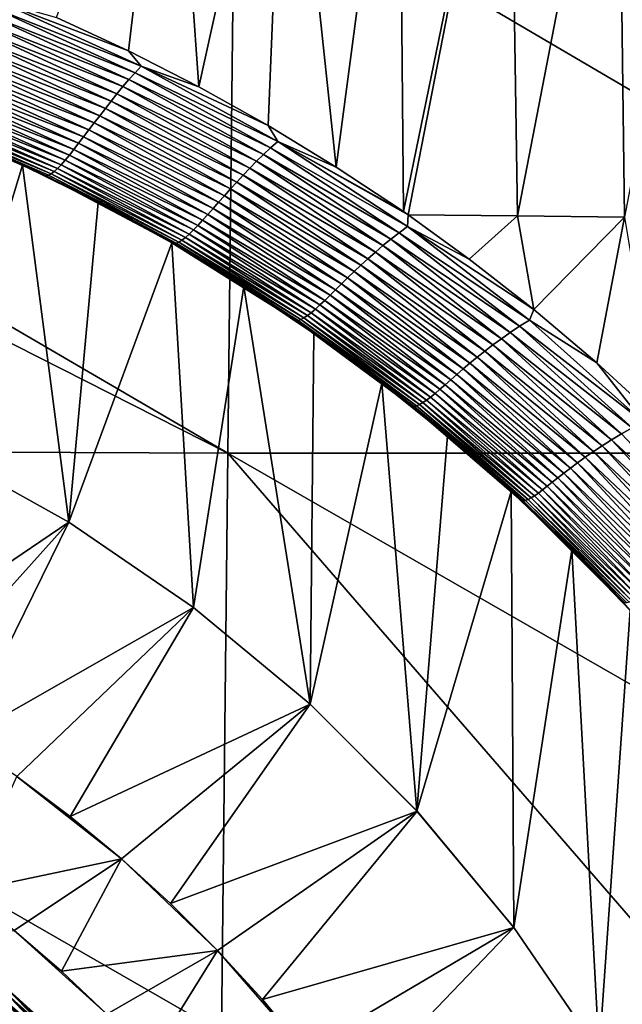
# Model space of a CAD drawing. Header units: metres. Extents: x -105 to 105, y -68 to 103.
# Tile 191 of 256: x 5.91 to 10.29, y 2.9 to 10.06. Entities that reach past the tile are written whole.
import ezdxf

# ---------------------------------------------------------------- set-up
doc = ezdxf.new("R2010")
doc.units = ezdxf.units.M
doc.layers.add('solid_FIT-BATH-150_SW0001', color=7, linetype='CONTINUOUS')
doc.layers.add('solid_FIT-BATH-150_SW0001_01', color=7, linetype='CONTINUOUS')

msp = doc.modelspace()

# ---------------------------------------------------------------- linework, layer by layer
at = {"layer": 'solid_FIT-BATH-150_SW0001'}
for points in [[(7.418929, 6.905749, 15.924071), (0, 11.240217, 15.982179), (0, 10.669491, 15.975034)], [(7.418929, 6.905749, 15.924071), (7.468359, 11.233982, 15.982239), (0, 11.240217, 15.982179)], [(7.418929, 6.905749, 15.924071), (0, 10.669491, 15.975034), (0, 6.935082, 15.924421)]]:
    msp.add_3dface(points, dxfattribs=at)
at = {"layer": 'solid_FIT-BATH-150_SW0001_01'}
for points in [[(7.006469, 12.439194, -14.848947), (6.697276, 9.830027, -14.432555), (6.175697, 10.072268, -14.521417)], [(7.006469, 12.439194, -14.848947), (7.209947, 9.56793, -14.333491), (6.697276, 9.830027, -14.432555)], [(7.006469, 12.439194, -14.848947), (7.842218, 12.432373, -14.744738), (7.209947, 9.56793, -14.333491)], [(7.842218, 12.432373, -14.744738), (7.712775, 9.286439, -14.224409), (7.209947, 9.56793, -14.333491)], [(7.842218, 12.432373, -14.744738), (8.207848, 8.984151, -14.104742), (7.712775, 9.286439, -14.224409)], [(7.842218, 12.432373, -14.744738), (8.662714, 12.424191, -14.618267), (8.207848, 8.984151, -14.104742)], [(8.662714, 12.424191, -14.618267), (8.695465, 8.660253, -13.974108), (8.207848, 8.984151, -14.104742)], [(8.662714, 12.424191, -14.618267), (9.466644, 12.414621, -14.468454), (8.695465, 8.660253, -13.974108)], [(9.466644, 12.414621, -14.468454), (8.729032, 8.636947, -13.964623), (8.695465, 8.660253, -13.974108)], [(9.466644, 12.414621, -14.468454), (9.523835, 8.628914, -13.816548), (8.729032, 8.636947, -13.964623)], [(9.466644, 12.414621, -14.468454), (10.252697, 12.403641, -14.294219), (9.523835, 8.628914, -13.816548)], [(10.252697, 12.403641, -14.294219), (10.301224, 8.620461, -13.644825), (9.523835, 8.628914, -13.816548)], [(10.252697, 12.403641, -14.294219), (11.019559, 12.391224, -14.094482), (10.301224, 8.620461, -13.644825)], [(7.418929, 6.905749, 15.924071), (14.837858, 6.905784, 15.924593), (7.468359, 11.233982, 15.982239)], [(14.837858, 6.905784, 15.924593), (14.936717, 11.234053, 15.983197), (7.468359, 11.233982, 15.982239)], [(5.715348, 10.142531, -14.576201), (5.752546, 10.191189, -14.576508), (6.790334, 9.717638, -14.406439)], [(5.752546, 10.191189, -14.576508), (6.175697, 10.072268, -14.521417), (6.697276, 9.830027, -14.432555)], [(6.790334, 9.717638, -14.406439), (5.752546, 10.191189, -14.576508), (6.697276, 9.830027, -14.432555)], [(5.640641, 10.038653, -14.585561), (5.678, 10.091564, -14.579199), (6.701802, 9.620752, -14.417743)], [(5.678, 10.091564, -14.579199), (5.715348, 10.142531, -14.576201), (6.74595, 9.670161, -14.409881)], [(6.701802, 9.620752, -14.417743), (5.678, 10.091564, -14.579199), (6.74595, 9.670161, -14.409881)], [(6.74595, 9.670161, -14.409881), (5.715348, 10.142531, -14.576201), (6.790334, 9.717638, -14.406439)], [(5.603384, 9.984196, -14.595334), (5.640641, 10.038653, -14.585561), (6.65803, 9.569746, -14.430009)], [(6.65803, 9.569746, -14.430009), (5.640641, 10.038653, -14.585561), (6.701802, 9.620752, -14.417743)], [(5.566346, 9.928624, -14.608536), (5.603384, 9.984196, -14.595334), (6.614745, 9.517511, -14.44665)], [(6.614745, 9.517511, -14.44665), (5.603384, 9.984196, -14.595334), (6.65803, 9.569746, -14.430009)], [(5.52967, 9.87247, -14.62509), (5.566346, 9.928624, -14.608536), (6.572061, 9.464446, -14.467595)], [(6.572061, 9.464446, -14.467595), (5.566346, 9.928624, -14.608536), (6.614745, 9.517511, -14.44665)], [(5.457975, 9.760616, -14.667885), (5.493497, 9.816284, -14.644904), (6.489033, 9.357819, -14.521604)], [(5.493497, 9.816284, -14.644904), (5.52967, 9.87247, -14.62509), (6.530111, 9.411046, -14.492651)], [(6.489033, 9.357819, -14.521604), (5.493497, 9.816284, -14.644904), (6.530111, 9.411046, -14.492651)], [(6.530111, 9.411046, -14.492651), (5.52967, 9.87247, -14.62509), (6.572061, 9.464446, -14.467595)], [(6.790334, 9.717638, -14.406439), (6.697276, 9.830027, -14.432555), (7.209947, 9.56793, -14.333491)], [(5.423252, 9.706017, -14.693938), (5.457975, 9.760616, -14.667885), (6.448966, 9.305272, -14.554235)], [(6.448966, 9.305272, -14.554235), (5.457975, 9.760616, -14.667885), (6.489033, 9.357819, -14.521604)], [(5.389474, 9.653068, -14.722945), (5.423252, 9.706017, -14.693938), (6.410052, 9.253917, -14.590328)], [(6.410052, 9.253917, -14.590328), (5.423252, 9.706017, -14.693938), (6.448966, 9.305272, -14.554235)], [(6.701802, 9.620752, -14.417743), (6.74595, 9.670161, -14.409881), (7.730752, 9.123357, -14.206696)], [(6.74595, 9.670161, -14.409881), (6.790334, 9.717638, -14.406439), (7.78306, 9.169818, -14.198519)], [(7.730752, 9.123357, -14.206696), (6.74595, 9.670161, -14.409881), (7.78306, 9.169818, -14.198519)], [(6.790334, 9.717638, -14.406439), (7.209947, 9.56793, -14.333491), (7.712775, 9.286439, -14.224409)], [(7.78306, 9.169818, -14.198519), (6.790334, 9.717638, -14.406439), (7.712775, 9.286439, -14.224409)], [(5.325384, 9.554534, -14.789248), (5.356801, 9.602371, -14.754763), (6.33625, 9.156946, -14.67187)], [(5.356801, 9.602371, -14.754763), (5.389474, 9.653068, -14.722945), (6.37243, 9.204289, -14.629634)], [(6.33625, 9.156946, -14.67187), (5.356801, 9.602371, -14.754763), (6.37243, 9.204289, -14.629634)], [(6.37243, 9.204289, -14.629634), (5.389474, 9.653068, -14.722945), (6.410052, 9.253917, -14.590328)], [(6.65803, 9.569746, -14.430009), (6.701802, 9.620752, -14.417743), (7.679316, 9.075427, -14.220562)], [(7.679316, 9.075427, -14.220562), (6.701802, 9.620752, -14.417743), (7.730752, 9.123357, -14.206696)], [(5.295381, 9.510161, -14.826259), (5.325384, 9.554534, -14.789248), (6.301657, 9.11245, -14.716754)], [(6.301657, 9.11245, -14.716754), (5.325384, 9.554534, -14.789248), (6.33625, 9.156946, -14.67187)], [(6.614745, 9.517511, -14.44665), (6.65803, 9.569746, -14.430009), (7.62888, 9.026325, -14.240022)], [(7.62888, 9.026325, -14.240022), (6.65803, 9.569746, -14.430009), (7.679316, 9.075427, -14.220562)], [(5.240239, 9.434104, -14.907384), (5.266948, 9.469844, -14.865662), (6.237817, 9.034223, -14.813354)], [(5.266948, 9.469844, -14.865662), (5.295381, 9.510161, -14.826259), (6.268795, 9.071361, -14.764005)], [(6.237817, 9.034223, -14.813354), (5.266948, 9.469844, -14.865662), (6.268795, 9.071361, -14.764005)], [(6.268795, 9.071361, -14.764005), (5.295381, 9.510161, -14.826259), (6.301657, 9.11245, -14.716754)], [(6.530111, 9.411046, -14.492651), (6.572061, 9.464446, -14.467595), (7.531381, 8.925961, -14.295199)], [(6.572061, 9.464446, -14.467595), (6.614745, 9.517511, -14.44665), (7.579537, 8.976382, -14.264956)], [(7.531381, 8.925961, -14.295199), (6.572061, 9.464446, -14.467595), (7.579537, 8.976382, -14.264956)], [(7.579537, 8.976382, -14.264956), (6.614745, 9.517511, -14.44665), (7.62888, 9.026325, -14.240022)], [(5.171938, 9.359386, -15.045911), (5.192591, 9.37837, -14.997563), (6.157623, 8.951272, -14.972196)], [(5.192591, 9.37837, -14.997563), (5.215403, 9.403445, -14.951369), (6.182086, 8.973715, -14.917617)], [(6.157623, 8.951272, -14.972196), (5.192591, 9.37837, -14.997563), (6.182086, 8.973715, -14.917617)], [(5.215403, 9.403445, -14.951369), (5.240239, 9.434104, -14.907384), (6.208865, 9.001519, -14.864614)], [(6.182086, 8.973715, -14.917617), (5.215403, 9.403445, -14.951369), (6.208865, 9.001519, -14.864614)], [(6.208865, 9.001519, -14.864614), (5.240239, 9.434104, -14.907384), (6.237817, 9.034223, -14.813354)], [(6.489033, 9.357819, -14.521604), (6.530111, 9.411046, -14.492651), (7.484517, 8.875508, -14.330428)], [(7.484517, 8.875508, -14.330428), (6.530111, 9.411046, -14.492651), (7.531381, 8.925961, -14.295199)], [(5.137527, 9.341213, -15.149328), (5.153557, 9.346908, -15.096448), (6.116149, 8.924265, -15.085542)], [(6.099336, 8.920341, -15.144373), (5.137527, 9.341213, -15.149328), (6.116149, 8.924265, -15.085542)], [(5.368294, 9.244006, -15.203499), (5.137527, 9.341213, -15.149328), (6.099336, 8.920341, -15.144373)], [(5.153557, 9.346908, -15.096448), (5.171938, 9.359386, -15.045911), (6.135607, 8.934662, -15.028187)], [(6.116149, 8.924265, -15.085542), (5.153557, 9.346908, -15.096448), (6.135607, 8.934662, -15.028187)], [(6.135607, 8.934662, -15.028187), (5.171938, 9.359386, -15.045911), (6.157623, 8.951272, -14.972196)], [(6.410052, 9.253917, -14.590328), (6.448966, 9.305272, -14.554235), (7.3951, 8.776337, -14.414437)], [(6.448966, 9.305272, -14.554235), (6.489033, 9.357819, -14.521604), (7.439052, 8.82548, -14.370292)], [(7.3951, 8.776337, -14.414437), (6.448966, 9.305272, -14.554235), (7.439052, 8.82548, -14.370292)], [(7.439052, 8.82548, -14.370292), (6.489033, 9.357819, -14.521604), (7.484517, 8.875508, -14.330428)], [(5.303945, 6.938475, -15.203499), (5.368294, 9.244006, -15.203499), (5.928224, 8.997518, -15.203499)], [(5.928224, 8.997518, -15.203499), (5.368294, 9.244006, -15.203499), (6.099336, 8.920341, -15.144373)], [(6.37243, 9.204289, -14.629634), (6.410052, 9.253917, -14.590328), (7.352773, 8.728534, -14.46251)], [(7.352773, 8.728534, -14.46251), (6.410052, 9.253917, -14.590328), (7.3951, 8.776337, -14.414437)], [(7.78306, 9.169818, -14.198519), (7.712775, 9.286439, -14.224409), (8.207848, 8.984151, -14.104742)], [(6.33625, 9.156946, -14.67187), (6.37243, 9.204289, -14.629634), (7.312178, 8.682557, -14.514116)], [(7.312178, 8.682557, -14.514116), (6.37243, 9.204289, -14.629634), (7.352773, 8.728534, -14.46251)], [(7.730752, 9.123357, -14.206696), (7.78306, 9.169818, -14.198519), (8.724836, 8.552775, -13.955104)], [(7.78306, 9.169818, -14.198519), (8.207848, 8.984151, -14.104742), (8.695465, 8.660253, -13.974108)], [(7.78306, 9.169818, -14.198519), (8.695465, 8.660253, -13.974108), (8.729032, 8.636947, -13.964623)], [(8.724836, 8.552775, -13.955104), (7.78306, 9.169818, -14.198519), (8.729032, 8.636947, -13.964623)], [(6.268795, 9.071361, -14.764005), (6.301657, 9.11245, -14.716754), (7.23665, 8.598093, -14.626188)], [(6.301657, 9.11245, -14.716754), (6.33625, 9.156946, -14.67187), (7.273433, 8.638908, -14.568821)], [(7.23665, 8.598093, -14.626188), (6.301657, 9.11245, -14.716754), (7.273433, 8.638908, -14.568821)], [(7.273433, 8.638908, -14.568821), (6.33625, 9.156946, -14.67187), (7.312178, 8.682557, -14.514116)], [(7.679316, 9.075427, -14.220562), (7.730752, 9.123357, -14.206696), (8.663733, 8.507213, -13.969105)], [(8.663733, 8.507213, -13.969105), (7.730752, 9.123357, -14.206696), (8.724836, 8.552775, -13.955104)], [(6.208865, 9.001519, -14.864614), (6.237817, 9.034223, -14.813354), (7.169419, 8.526971, -14.747186)], [(6.237817, 9.034223, -14.813354), (6.268795, 9.071361, -14.764005), (7.201939, 8.560617, -14.685781)], [(7.169419, 8.526971, -14.747186), (6.237817, 9.034223, -14.813354), (7.201939, 8.560617, -14.685781)], [(7.201939, 8.560617, -14.685781), (6.268795, 9.071361, -14.764005), (7.23665, 8.598093, -14.626188)], [(7.579537, 8.976382, -14.264956), (7.62888, 9.026325, -14.240022), (8.547001, 8.41349, -14.018082)], [(7.62888, 9.026325, -14.240022), (7.679316, 9.075427, -14.220562), (8.604421, 8.460701, -13.990158)], [(8.547001, 8.41349, -14.018082), (7.62888, 9.026325, -14.240022), (8.604421, 8.460701, -13.990158)], [(8.604421, 8.460701, -13.990158), (7.679316, 9.075427, -14.220562), (8.663733, 8.507213, -13.969105)], [(6.26476, 6.403328, -15.203499), (5.303945, 6.938475, -15.203499), (5.928224, 8.997518, -15.203499)], [(6.47705, 8.726844, -15.203499), (5.928224, 8.997518, -15.203499), (6.099336, 8.920341, -15.144373)], [(6.26476, 6.403328, -15.203499), (5.928224, 8.997518, -15.203499), (6.47705, 8.726844, -15.203499)], [(6.135607, 8.934662, -15.028187), (6.157623, 8.951272, -14.972196), (7.086182, 8.453277, -14.939191)], [(6.157623, 8.951272, -14.972196), (6.182086, 8.973715, -14.917617), (7.111421, 8.472884, -14.874181)], [(7.086182, 8.453277, -14.939191), (6.157623, 8.951272, -14.972196), (7.111421, 8.472884, -14.874181)], [(6.182086, 8.973715, -14.917617), (6.208865, 9.001519, -14.864614), (7.139207, 8.497587, -14.810082)], [(7.111421, 8.472884, -14.874181), (6.182086, 8.973715, -14.917617), (7.139207, 8.497587, -14.810082)], [(7.139207, 8.497587, -14.810082), (6.208865, 9.001519, -14.864614), (7.169419, 8.526971, -14.747186)], [(7.531381, 8.925961, -14.295199), (7.579537, 8.976382, -14.264956), (8.49153, 8.365874, -14.052668)], [(8.49153, 8.365874, -14.052668), (7.579537, 8.976382, -14.264956), (8.547001, 8.41349, -14.018082)], [(6.099336, 8.920341, -15.144373), (6.116149, 8.924265, -15.085542), (7.043746, 8.430965, -15.070953)], [(7.026727, 8.428838, -15.137628), (6.099336, 8.920341, -15.144373), (7.043746, 8.430965, -15.070953)], [(6.47705, 8.726844, -15.203499), (6.099336, 8.920341, -15.144373), (7.026727, 8.428838, -15.137628)], [(6.116149, 8.924265, -15.085542), (6.135607, 8.934662, -15.028187), (7.063591, 8.43919, -15.004828)], [(7.043746, 8.430965, -15.070953), (6.116149, 8.924265, -15.085542), (7.063591, 8.43919, -15.004828)], [(7.063591, 8.43919, -15.004828), (6.135607, 8.934662, -15.028187), (7.086182, 8.453277, -14.939191)], [(7.439052, 8.82548, -14.370292), (7.484517, 8.875508, -14.330428), (8.386657, 8.270775, -14.140562)], [(7.484517, 8.875508, -14.330428), (7.531381, 8.925961, -14.295199), (8.438066, 8.318172, -14.093647)], [(8.386657, 8.270775, -14.140562), (7.484517, 8.875508, -14.330428), (8.438066, 8.318172, -14.093647)], [(8.438066, 8.318172, -14.093647), (7.531381, 8.925961, -14.295199), (8.49153, 8.365874, -14.052668)], [(7.3951, 8.776337, -14.414437), (7.439052, 8.82548, -14.370292), (8.33736, 8.224084, -14.19292)], [(8.33736, 8.224084, -14.19292), (7.439052, 8.82548, -14.370292), (8.386657, 8.270775, -14.140562)], [(7.352773, 8.728534, -14.46251), (7.3951, 8.776337, -14.414437), (8.290235, 8.178501, -14.250226)], [(8.290235, 8.178501, -14.250226), (7.3951, 8.776337, -14.414437), (8.33736, 8.224084, -14.19292)], [(6.26476, 6.403328, -15.203499), (6.47705, 8.726844, -15.203499), (7.012588, 8.432997, -15.203499)], [(7.012588, 8.432997, -15.203499), (6.47705, 8.726844, -15.203499), (7.026727, 8.428838, -15.137628)], [(7.273433, 8.638908, -14.568821), (7.312178, 8.682557, -14.514116), (8.202722, 8.092282, -14.377647)], [(7.312178, 8.682557, -14.514116), (7.352773, 8.728534, -14.46251), (8.245337, 8.134425, -14.311984)], [(8.202722, 8.092282, -14.377647), (7.312178, 8.682557, -14.514116), (8.245337, 8.134425, -14.311984)], [(8.245337, 8.134425, -14.311984), (7.352773, 8.728534, -14.46251), (8.290235, 8.178501, -14.250226)], [(7.201939, 8.560617, -14.685781), (7.23665, 8.598093, -14.626188), (8.124547, 8.015554, -14.518312)], [(7.23665, 8.598093, -14.626188), (7.273433, 8.638908, -14.568821), (8.162441, 8.052511, -14.446622)], [(8.124547, 8.015554, -14.518312), (7.23665, 8.598093, -14.626188), (8.162441, 8.052511, -14.446622)], [(8.162441, 8.052511, -14.446622), (7.273433, 8.638908, -14.568821), (8.202722, 8.092282, -14.377647)], [(8.724836, 8.552775, -13.955104), (8.729032, 8.636947, -13.964623), (9.173366, 8.315526, -13.832827)], [(9.173366, 8.315526, -13.832827), (8.729032, 8.636947, -13.964623), (9.523835, 8.628914, -13.816548)], [(9.64148, 7.94946, -13.68089), (9.173366, 8.315526, -13.832827), (9.523835, 8.628914, -13.816548)], [(9.64148, 7.94946, -13.68089), (9.523835, 8.628914, -13.816548), (10.301224, 8.620461, -13.644825)], [(10.099399, 7.561683, -13.518397), (9.64148, 7.94946, -13.68089), (10.301224, 8.620461, -13.644825)], [(10.545705, 7.152709, -13.345819), (10.099399, 7.561683, -13.518397), (10.301224, 8.620461, -13.644825)], [(7.139207, 8.497587, -14.810082), (7.169419, 8.526971, -14.747186), (8.056129, 7.951848, -14.66748)], [(7.169419, 8.526971, -14.747186), (7.201939, 8.560617, -14.685781), (8.08909, 7.981858, -14.592122)], [(8.056129, 7.951848, -14.66748), (7.169419, 8.526971, -14.747186), (8.08909, 7.981858, -14.592122)], [(8.08909, 7.981858, -14.592122), (7.201939, 8.560617, -14.685781), (8.124547, 8.015554, -14.518312)], [(8.663733, 8.507213, -13.969105), (8.724836, 8.552775, -13.955104), (9.610578, 7.87171, -13.67907)], [(8.724836, 8.552775, -13.955104), (9.173366, 8.315526, -13.832827), (9.64148, 7.94946, -13.68089)], [(9.610578, 7.87171, -13.67907), (8.724836, 8.552775, -13.955104), (9.64148, 7.94946, -13.68089)], [(7.063591, 8.43919, -15.004828), (7.086182, 8.453277, -14.939191), (7.972888, 7.887668, -14.898448)], [(7.086182, 8.453277, -14.939191), (7.111421, 8.472884, -14.874181), (7.997958, 7.90439, -14.821061)], [(7.972888, 7.887668, -14.898448), (7.086182, 8.453277, -14.939191), (7.997958, 7.90439, -14.821061)], [(7.111421, 8.472884, -14.874181), (7.139207, 8.497587, -14.810082), (8.025728, 7.925904, -14.743932)], [(7.997958, 7.90439, -14.821061), (7.111421, 8.472884, -14.874181), (8.025728, 7.925904, -14.743932)], [(8.025728, 7.925904, -14.743932), (7.139207, 8.497587, -14.810082), (8.056129, 7.951848, -14.66748)], [(8.547001, 8.41349, -14.018082), (8.604421, 8.460701, -13.990158), (9.471918, 7.781902, -13.729568)], [(8.604421, 8.460701, -13.990158), (8.663733, 8.507213, -13.969105), (9.539742, 7.827012, -13.700095)], [(9.471918, 7.781902, -13.729568), (8.604421, 8.460701, -13.990158), (9.539742, 7.827012, -13.700095)], [(9.539742, 7.827012, -13.700095), (8.663733, 8.507213, -13.969105), (9.610578, 7.87171, -13.67907)], [(7.171528, 5.782087, -15.203499), (6.26476, 6.403328, -15.203499), (7.012588, 8.432997, -15.203499)], [(7.012588, 8.432997, -15.203499), (7.026727, 8.428838, -15.137628), (7.914463, 7.869592, -15.128985)], [(7.536126, 8.115268, -15.203499), (7.012588, 8.432997, -15.203499), (7.914463, 7.869592, -15.128985)], [(7.171528, 5.782087, -15.203499), (7.012588, 8.432997, -15.203499), (7.536126, 8.115268, -15.203499)], [(7.026727, 8.428838, -15.137628), (7.043746, 8.430965, -15.070953), (7.931078, 7.870016, -15.052522)], [(7.914463, 7.869592, -15.128985), (7.026727, 8.428838, -15.137628), (7.931078, 7.870016, -15.052522)], [(7.043746, 8.430965, -15.070953), (7.063591, 8.43919, -15.004828), (7.950574, 7.87611, -14.97568)], [(7.931078, 7.870016, -15.052522), (7.043746, 8.430965, -15.070953), (7.950574, 7.87611, -14.97568)], [(7.950574, 7.87611, -14.97568), (7.063591, 8.43919, -15.004828), (7.972888, 7.887668, -14.898448)], [(8.49153, 8.365874, -14.052668), (8.547001, 8.41349, -14.018082), (9.407158, 7.736584, -13.76722)], [(9.407158, 7.736584, -13.76722), (8.547001, 8.41349, -14.018082), (9.471918, 7.781902, -13.729568)], [(8.386657, 8.270775, -14.140562), (8.438066, 8.318172, -14.093647), (9.286841, 7.646349, -13.865791)], [(8.438066, 8.318172, -14.093647), (8.49153, 8.365874, -14.052668), (9.345467, 7.691308, -13.81275)], [(9.286841, 7.646349, -13.865791), (8.438066, 8.318172, -14.093647), (9.345467, 7.691308, -13.81275)], [(9.345467, 7.691308, -13.81275), (8.49153, 8.365874, -14.052668), (9.407158, 7.736584, -13.76722)], [(8.33736, 8.224084, -14.19292), (8.386657, 8.270775, -14.140562), (9.231255, 7.602039, -13.925752)], [(9.231255, 7.602039, -13.925752), (8.386657, 8.270775, -14.140562), (9.286841, 7.646349, -13.865791)], [(8.245337, 8.134425, -14.311984), (8.290235, 8.178501, -14.250226), (9.129106, 7.516738, -14.06389)], [(8.290235, 8.178501, -14.250226), (8.33736, 8.224084, -14.19292), (9.178683, 7.558723, -13.991996)], [(9.129106, 7.516738, -14.06389), (8.290235, 8.178501, -14.250226), (9.178683, 7.558723, -13.991996)], [(9.178683, 7.558723, -13.991996), (8.33736, 8.224084, -14.19292), (9.231255, 7.602039, -13.925752)], [(8.016774, 5.080196, -15.203499), (7.171528, 5.782087, -15.203499), (7.536126, 8.115268, -15.203499)], [(8.045404, 7.775065, -15.203499), (7.536126, 8.115268, -15.203499), (7.914463, 7.869592, -15.128985)], [(8.016774, 5.080196, -15.203499), (7.536126, 8.115268, -15.203499), (8.045404, 7.775065, -15.203499)], [(8.162441, 8.052511, -14.446622), (8.202722, 8.092282, -14.377647), (9.038835, 7.438144, -14.222013)], [(8.202722, 8.092282, -14.377647), (8.245337, 8.134425, -14.311984), (9.0825, 7.476424, -14.140794)], [(9.038835, 7.438144, -14.222013), (8.202722, 8.092282, -14.377647), (9.0825, 7.476424, -14.140794)], [(9.0825, 7.476424, -14.140794), (8.245337, 8.134425, -14.311984), (9.129106, 7.516738, -14.06389)], [(8.124547, 8.015554, -14.518312), (8.162441, 8.052511, -14.446622), (8.998072, 7.40227, -14.306794)], [(8.998072, 7.40227, -14.306794), (8.162441, 8.052511, -14.446622), (9.038835, 7.438144, -14.222013)], [(8.025728, 7.925904, -14.743932), (8.056129, 7.951848, -14.66748), (8.892823, 7.312848, -14.574994)], [(8.056129, 7.951848, -14.66748), (8.08909, 7.981858, -14.592122), (8.925101, 7.339251, -14.484025)], [(8.892823, 7.312848, -14.574994), (8.056129, 7.951848, -14.66748), (8.925101, 7.339251, -14.484025)], [(8.08909, 7.981858, -14.592122), (8.124547, 8.015554, -14.518312), (8.960175, 7.369179, -14.394383)], [(8.925101, 7.339251, -14.484025), (8.08909, 7.981858, -14.592122), (8.960175, 7.369179, -14.394383)], [(8.960175, 7.369179, -14.394383), (8.124547, 8.015554, -14.518312), (8.998072, 7.40227, -14.306794)], [(9.610578, 7.87171, -13.67907), (9.64148, 7.94946, -13.68089), (10.099399, 7.561683, -13.518397)], [(7.931078, 7.870016, -15.052522), (7.950574, 7.87611, -14.97568), (8.791502, 7.248775, -14.940814)], [(7.950574, 7.87611, -14.97568), (7.972888, 7.887668, -14.898448), (8.812679, 7.257943, -14.850155)], [(8.791502, 7.248775, -14.940814), (7.950574, 7.87611, -14.97568), (8.812679, 7.257943, -14.850155)], [(7.972888, 7.887668, -14.898448), (7.997958, 7.90439, -14.821061), (8.836615, 7.271888, -14.758605)], [(8.812679, 7.257943, -14.850155), (7.972888, 7.887668, -14.898448), (8.836615, 7.271888, -14.758605)], [(7.997958, 7.90439, -14.821061), (8.025728, 7.925904, -14.743932), (8.863329, 7.290291, -14.666702)], [(8.836615, 7.271888, -14.758605), (7.997958, 7.90439, -14.821061), (8.863329, 7.290291, -14.666702)], [(8.863329, 7.290291, -14.666702), (8.025728, 7.925904, -14.743932), (8.892823, 7.312848, -14.574994)], [(7.914463, 7.869592, -15.128985), (7.931078, 7.870016, -15.052522), (8.773096, 7.244637, -15.03025)], [(8.757493, 7.245705, -15.118423), (7.914463, 7.869592, -15.128985), (8.773096, 7.244637, -15.03025)], [(8.045404, 7.775065, -15.203499), (7.914463, 7.869592, -15.128985), (8.757493, 7.245705, -15.118423)], [(8.773096, 7.244637, -15.03025), (7.931078, 7.870016, -15.052522), (8.791502, 7.248775, -14.940814)], [(9.471918, 7.781902, -13.729568), (9.539742, 7.827012, -13.700095), (10.35603, 7.088545, -13.404078)], [(9.539742, 7.827012, -13.700095), (9.610578, 7.87171, -13.67907), (10.437396, 7.132232, -13.374687)], [(10.35603, 7.088545, -13.404078), (9.539742, 7.827012, -13.700095), (10.437396, 7.132232, -13.374687)], [(10.437396, 7.132232, -13.374687), (9.610578, 7.87171, -13.67907), (10.099399, 7.561683, -13.518397)], [(8.016774, 5.080196, -15.203499), (8.045404, 7.775065, -15.203499), (8.538432, 7.413506, -15.203499)], [(8.538432, 7.413506, -15.203499), (8.045404, 7.775065, -15.203499), (8.757493, 7.245705, -15.118423)], [(9.345467, 7.691308, -13.81275), (9.407158, 7.736584, -13.76722), (10.206748, 7.001598, -13.491932)], [(9.407158, 7.736584, -13.76722), (9.471918, 7.781902, -13.729568), (10.279152, 7.044949, -13.443277)], [(10.206748, 7.001598, -13.491932), (9.407158, 7.736584, -13.76722), (10.279152, 7.044949, -13.443277)], [(10.279152, 7.044949, -13.443277), (9.471918, 7.781902, -13.729568), (10.35603, 7.088545, -13.404078)], [(9.286841, 7.646349, -13.865791), (9.345467, 7.691308, -13.81275), (10.138757, 6.958703, -13.549656)], [(10.138757, 6.958703, -13.549656), (9.345467, 7.691308, -13.81275), (10.206748, 7.001598, -13.491932)], [(9.178683, 7.558723, -13.991996), (9.231255, 7.602039, -13.925752), (10.01565, 6.875246, -13.6902)], [(9.231255, 7.602039, -13.925752), (9.286841, 7.646349, -13.865791), (10.075099, 6.916492, -13.615986)], [(10.01565, 6.875246, -13.6902), (9.231255, 7.602039, -13.925752), (10.075099, 6.916492, -13.615986)], [(10.075099, 6.916492, -13.615986), (9.286841, 7.646349, -13.865791), (10.138757, 6.958703, -13.549656)], [(9.0825, 7.476424, -14.140794), (9.129106, 7.516738, -14.06389), (9.908873, 6.796774, -13.859209)], [(9.129106, 7.516738, -14.06389), (9.178683, 7.558723, -13.991996), (9.960282, 6.835247, -13.771531)], [(9.908873, 6.796774, -13.859209), (9.129106, 7.516738, -14.06389), (9.960282, 6.835247, -13.771531)], [(9.960282, 6.835247, -13.771531), (9.178683, 7.558723, -13.991996), (10.01565, 6.875246, -13.6902)], [(10.437396, 7.132232, -13.374687), (10.099399, 7.561683, -13.518397), (10.545705, 7.152709, -13.345819)], [(9.038835, 7.438144, -14.222013), (9.0825, 7.476424, -14.140794), (9.861297, 6.760108, -13.95246)], [(9.861297, 6.760108, -13.95246), (9.0825, 7.476424, -14.140794), (9.908873, 6.796774, -13.859209)], [(8.793986, 4.303089, -15.203499), (8.016774, 5.080196, -15.203499), (8.538432, 7.413506, -15.203499)], [(9.016469, 7.029735, -15.203499), (8.538432, 7.413506, -15.203499), (8.757493, 7.245705, -15.118423)], [(8.793986, 4.303089, -15.203499), (8.538432, 7.413506, -15.203499), (9.016469, 7.029735, -15.203499)], [(8.960175, 7.369179, -14.394383), (8.998072, 7.40227, -14.306794), (9.77707, 6.693409, -14.152262)], [(8.998072, 7.40227, -14.306794), (9.038835, 7.438144, -14.222013), (9.817412, 6.725551, -14.050446)], [(9.77707, 6.693409, -14.152262), (8.998072, 7.40227, -14.306794), (9.817412, 6.725551, -14.050446)], [(9.817412, 6.725551, -14.050446), (9.038835, 7.438144, -14.222013), (9.861297, 6.760108, -13.95246)], [(8.863329, 7.290291, -14.666702), (8.892823, 7.312848, -14.574994), (9.675758, 6.614606, -14.471668)], [(8.892823, 7.312848, -14.574994), (8.925101, 7.339251, -14.484025), (9.706391, 6.63763, -14.363763)], [(9.675758, 6.614606, -14.471668), (8.892823, 7.312848, -14.574994), (9.706391, 6.63763, -14.363763)], [(8.925101, 7.339251, -14.484025), (8.960175, 7.369179, -14.394383), (9.740115, 6.663998, -14.257003)], [(9.706391, 6.63763, -14.363763), (8.925101, 7.339251, -14.484025), (9.740115, 6.663998, -14.257003)], [(9.740115, 6.663998, -14.257003), (8.960175, 7.369179, -14.394383), (9.77707, 6.693409, -14.152262)], [(8.757493, 7.245705, -15.118423), (8.773096, 7.244637, -15.03025), (9.565358, 6.558637, -15.004578)], [(9.55128, 6.560878, -15.106144), (8.757493, 7.245705, -15.118423), (9.565358, 6.558637, -15.004578)], [(9.016469, 7.029735, -15.203499), (8.757493, 7.245705, -15.118423), (9.55128, 6.560878, -15.106144)], [(8.773096, 7.244637, -15.03025), (8.791502, 7.248775, -14.940814), (9.582047, 6.561123, -14.900934)], [(9.565358, 6.558637, -15.004578), (8.773096, 7.244637, -15.03025), (9.582047, 6.561123, -14.900934)], [(8.791502, 7.248775, -14.940814), (8.812679, 7.257943, -14.850155), (9.601355, 6.568192, -14.795301)], [(9.582047, 6.561123, -14.900934), (8.791502, 7.248775, -14.940814), (9.601355, 6.568192, -14.795301)], [(8.812679, 7.257943, -14.850155), (8.836615, 7.271888, -14.758605), (9.623337, 6.579637, -14.688106)], [(9.601355, 6.568192, -14.795301), (8.812679, 7.257943, -14.850155), (9.623337, 6.579637, -14.688106)], [(8.836615, 7.271888, -14.758605), (8.863329, 7.290291, -14.666702), (9.648107, 6.595191, -14.580005)], [(9.623337, 6.579637, -14.688106), (8.836615, 7.271888, -14.758605), (9.648107, 6.595191, -14.580005)], [(9.648107, 6.595191, -14.580005), (8.863329, 7.290291, -14.666702), (9.675758, 6.614606, -14.471668)], [(11.023924, 6.255808, -13.136038), (10.279152, 7.044949, -13.443277), (10.35603, 7.088545, -13.404078)], [(8.793986, 4.303089, -15.203499), (9.016469, 7.029735, -15.203499), (9.477036, 6.62586, -15.203499)], [(9.477036, 6.62586, -15.203499), (9.016469, 7.029735, -15.203499), (9.55128, 6.560878, -15.106144)], [(10.206748, 7.001598, -13.491932), (10.279152, 7.044949, -13.443277), (11.023924, 6.255808, -13.136038)], [(10.075099, 6.916492, -13.615986), (10.138757, 6.958703, -13.549656), (10.869298, 6.174147, -13.268104)], [(10.138757, 6.958703, -13.549656), (10.206748, 7.001598, -13.491932), (10.943644, 6.214585, -13.196982)], [(10.869298, 6.174147, -13.268104), (10.138757, 6.958703, -13.549656), (10.943644, 6.214585, -13.196982)], [(10.943644, 6.214585, -13.196982), (10.206748, 7.001598, -13.491932), (11.023924, 6.255808, -13.136038)], [(7.374184, 2.69447, 15.858294), (0, 6.935082, 15.924421), (3.685249, 2.69447, 15.858294)], [(7.418929, 6.905749, 15.924071), (0, 6.935082, 15.924421), (7.374184, 2.69447, 15.858294)], [(5.304124, 6.938412, -24.453499), (6.264613, 6.403428, -24.453499), (4.650641, 5.307753, -26.203499)], [(5.304124, 6.938412, -24.453499), (5.303945, 6.938475, -15.203499), (6.26476, 6.403328, -15.203499)], [(5.304124, 6.938412, -24.453499), (6.26476, 6.403328, -15.203499), (6.264613, 6.403428, -24.453499)], [(7.418929, 6.905749, 15.924071), (7.374184, 2.69447, 15.858294), (11.063119, 2.69447, 15.858294)], [(7.418929, 6.905749, 15.924071), (14.752053, 2.69447, 15.858294), (14.837858, 6.905784, 15.924593)], [(7.418929, 6.905749, 15.924071), (11.063119, 2.69447, 15.858294), (14.752053, 2.69447, 15.858294)], [(9.960282, 6.835247, -13.771531), (10.01565, 6.875246, -13.6902), (10.737662, 6.096421, -13.438375)], [(10.01565, 6.875246, -13.6902), (10.075099, 6.916492, -13.615986), (10.800717, 6.134682, -13.348846)], [(10.737662, 6.096421, -13.438375), (10.01565, 6.875246, -13.6902), (10.800717, 6.134682, -13.348846)], [(10.800717, 6.134682, -13.348846), (10.075099, 6.916492, -13.615986), (10.869298, 6.174147, -13.268104)], [(9.908873, 6.796774, -13.859209), (9.960282, 6.835247, -13.771531), (10.679884, 6.059594, -13.535799)], [(10.679884, 6.059594, -13.535799), (9.960282, 6.835247, -13.771531), (10.737662, 6.096421, -13.438375)], [(9.817412, 6.725551, -14.050446), (9.861297, 6.760108, -13.95246), (10.579184, 5.991153, -13.750756)], [(9.861297, 6.760108, -13.95246), (9.908873, 6.796774, -13.859209), (10.627139, 6.024429, -13.640224)], [(10.579184, 5.991153, -13.750756), (9.861297, 6.760108, -13.95246), (10.627139, 6.024429, -13.640224)], [(10.627139, 6.024429, -13.640224), (9.908873, 6.796774, -13.859209), (10.679884, 6.059594, -13.535799)], [(9.706391, 6.63763, -14.363763), (9.740115, 6.663998, -14.257003), (10.461284, 5.905141, -14.109003)], [(9.740115, 6.663998, -14.257003), (9.77707, 6.693409, -14.152262), (10.496543, 5.931254, -13.986188)], [(10.461284, 5.905141, -14.109003), (9.740115, 6.663998, -14.257003), (10.496543, 5.931254, -13.986188)], [(9.77707, 6.693409, -14.152262), (9.817412, 6.725551, -14.050446), (10.535747, 5.960011, -13.866425)], [(10.496543, 5.931254, -13.986188), (9.77707, 6.693409, -14.152262), (10.535747, 5.960011, -13.866425)], [(10.535747, 5.960011, -13.866425), (9.817412, 6.725551, -14.050446), (10.579184, 5.991153, -13.750756)], [(9.496601, 3.456951, -15.203499), (8.793986, 4.303089, -15.203499), (9.477036, 6.62586, -15.203499)], [(9.918533, 6.2031, -15.203499), (9.477036, 6.62586, -15.203499), (9.55128, 6.560878, -15.106144)], [(9.496601, 3.456951, -15.203499), (9.477036, 6.62586, -15.203499), (9.918533, 6.2031, -15.203499)], [(9.623337, 6.579637, -14.688106), (9.648107, 6.595191, -14.580005), (10.376386, 5.845147, -14.485641)], [(9.648107, 6.595191, -14.580005), (9.675758, 6.614606, -14.471668), (10.401455, 5.861858, -14.359649)], [(10.376386, 5.845147, -14.485641), (9.648107, 6.595191, -14.580005), (10.401455, 5.861858, -14.359649)], [(9.675758, 6.614606, -14.471668), (9.706391, 6.63763, -14.363763), (10.429679, 5.881927, -14.233826)], [(10.401455, 5.861858, -14.359649), (9.675758, 6.614606, -14.471668), (10.429679, 5.881927, -14.233826)], [(10.429679, 5.881927, -14.233826), (9.706391, 6.63763, -14.363763), (10.461284, 5.905141, -14.109003)], [(9.55128, 6.560878, -15.106144), (9.565358, 6.558637, -15.004578), (10.303546, 5.815934, -14.976027)], [(10.291391, 5.818932, -15.092397), (9.55128, 6.560878, -15.106144), (10.303546, 5.815934, -14.976027)], [(9.918533, 6.2031, -15.203499), (9.55128, 6.560878, -15.106144), (10.291391, 5.818932, -15.092397)], [(9.565358, 6.558637, -15.004578), (9.582047, 6.561123, -14.900934), (10.318026, 5.8172, -14.856855)], [(10.303546, 5.815934, -14.976027), (9.565358, 6.558637, -15.004578), (10.318026, 5.8172, -14.856855)], [(9.582047, 6.561123, -14.900934), (9.601355, 6.568192, -14.795301), (10.334885, 5.822609, -14.735019)], [(10.318026, 5.8172, -14.856855), (9.582047, 6.561123, -14.900934), (10.334885, 5.822609, -14.735019)], [(9.601355, 6.568192, -14.795301), (9.623337, 6.579637, -14.688106), (10.354264, 5.831997, -14.611024)], [(10.334885, 5.822609, -14.735019), (9.601355, 6.568192, -14.795301), (10.354264, 5.831997, -14.611024)], [(10.354264, 5.831997, -14.611024), (9.623337, 6.579637, -14.688106), (10.376386, 5.845147, -14.485641)], [(6.264613, 6.403428, -24.453499), (5.074865, 5.076124, -26.203499), (4.650641, 5.307753, -26.203499)], [(6.264613, 6.403428, -24.453499), (5.487712, 4.824478, -26.203499), (5.074865, 5.076124, -26.203499)], [(6.264613, 6.403428, -24.453499), (7.171573, 5.782126, -24.453499), (5.487712, 4.824478, -26.203499)], [(6.264613, 6.403428, -24.453499), (6.26476, 6.403328, -15.203499), (7.171528, 5.782087, -15.203499)], [(6.264613, 6.403428, -24.453499), (7.171528, 5.782087, -15.203499), (7.171573, 5.782126, -24.453499)], [(10.117618, 2.550253, -15.203499), (9.496601, 3.456951, -15.203499), (9.918533, 6.2031, -15.203499)], [(10.341969, 5.760605, -15.203499), (9.918533, 6.2031, -15.203499), (10.291391, 5.818932, -15.092397)], [(10.117618, 2.550253, -15.203499), (9.918533, 6.2031, -15.203499), (10.341969, 5.760605, -15.203499)], [(7.171573, 5.782126, -24.453499), (5.887936, 4.553579, -26.203499), (5.487712, 4.824478, -26.203499)], [(7.171573, 5.782126, -24.453499), (6.274478, 4.264197, -26.203499), (5.887936, 4.553579, -26.203499)], [(7.171573, 5.782126, -24.453499), (8.01679, 5.080265, -24.453499), (6.274478, 4.264197, -26.203499)], [(7.171573, 5.782126, -24.453499), (7.171528, 5.782087, -15.203499), (8.016774, 5.080196, -15.203499)], [(7.171573, 5.782126, -24.453499), (8.016774, 5.080196, -15.203499), (8.01679, 5.080265, -24.453499)], [(10.65226, 1.590423, -15.203499), (10.117618, 2.550253, -15.203499), (10.341969, 5.760605, -15.203499)], [(8.01679, 5.080265, -24.453499), (6.646709, 3.956856, -26.203499), (6.274478, 4.264197, -26.203499)], [(8.01679, 5.080265, -24.453499), (7.004062, 3.632017, -26.203499), (6.646709, 3.956856, -26.203499)], [(8.01679, 5.080265, -24.453499), (8.794066, 4.30302, -24.453499), (7.004062, 3.632017, -26.203499)], [(8.01679, 5.080265, -24.453499), (8.016774, 5.080196, -15.203499), (8.794066, 4.30302, -24.453499)], [(8.794066, 4.30302, -24.453499), (8.016774, 5.080196, -15.203499), (8.793986, 4.303089, -15.203499)], [(5.510502, 3.715348, -35.203499), (5.887936, 4.553579, -34.303497), (6.646709, 3.956856, -34.303497)], [(5.887936, 4.553579, -34.303497), (5.887936, 4.553579, -26.203499), (6.274478, 4.264197, -26.203499)], [(5.887936, 4.553579, -34.303497), (6.274478, 4.264197, -26.203499), (6.646709, 3.956856, -26.203499)], [(6.646709, 3.956856, -34.303497), (5.887936, 4.553579, -34.303497), (6.646709, 3.956856, -26.203499)], [(8.794066, 4.30302, -24.453499), (7.34578, 3.290317, -26.203499), (7.004062, 3.632017, -26.203499)], [(8.794066, 4.30302, -24.453499), (7.670908, 2.932667, -26.203499), (7.34578, 3.290317, -26.203499)], [(8.794066, 4.30302, -24.453499), (9.496635, 3.456935, -24.453499), (7.670908, 2.932667, -26.203499)], [(8.794066, 4.30302, -24.453499), (8.793986, 4.303089, -15.203499), (9.496601, 3.456951, -15.203499)], [(8.794066, 4.30302, -24.453499), (9.496601, 3.456951, -15.203499), (9.496635, 3.456935, -24.453499)], [(5.868166, 3.436211, -35.203499), (5.510502, 3.715348, -35.203499), (6.646709, 3.956856, -34.303497)], [(6.211723, 3.139865, -35.203499), (5.868166, 3.436211, -35.203499), (6.646709, 3.956856, -34.303497)], [(6.211723, 3.139865, -35.203499), (6.646709, 3.956856, -34.303497), (7.34578, 3.290317, -34.303497)], [(6.646709, 3.956856, -34.303497), (6.646709, 3.956856, -26.203499), (7.004062, 3.632017, -26.203499)], [(6.646709, 3.956856, -34.303497), (7.004062, 3.632017, -26.203499), (7.34578, 3.290317, -26.203499)], [(7.34578, 3.290317, -34.303497), (6.646709, 3.956856, -34.303497), (7.34578, 3.290317, -26.203499)], [(6.540291, 2.82699, -36.203499), (-6.540164, 2.82712, -36.203499), (5.868245, 3.436093, -36.203499)], [(5.868245, 3.436093, -36.203499), (5.868166, 3.436211, -35.203499), (6.211723, 3.139865, -35.203499)], [(5.868245, 3.436093, -36.203499), (6.211723, 3.139865, -35.203499), (6.540558, 2.826806, -35.203499)], [(6.540291, 2.82699, -36.203499), (5.868245, 3.436093, -36.203499), (6.540558, 2.826806, -35.203499)], [(9.496635, 3.456935, -24.453499), (7.978567, 2.560039, -26.203499), (7.670908, 2.932667, -26.203499)], [(9.496635, 3.456935, -24.453499), (8.268084, 2.173272, -26.203499), (7.978567, 2.560039, -26.203499)], [(9.496635, 3.456935, -24.453499), (10.117643, 2.550335, -24.453499), (8.268084, 2.173272, -26.203499)], [(9.496635, 3.456935, -24.453499), (9.496601, 3.456951, -15.203499), (10.117618, 2.550253, -15.203499)], [(9.496635, 3.456935, -24.453499), (10.117618, 2.550253, -15.203499), (10.117643, 2.550335, -24.453499)], [(6.540558, 2.826806, -35.203499), (6.211723, 3.139865, -35.203499), (7.34578, 3.290317, -34.303497)], [(6.853774, 2.497834, -35.203499), (6.540558, 2.826806, -35.203499), (7.34578, 3.290317, -34.303497)], [(6.853774, 2.497834, -35.203499), (7.34578, 3.290317, -34.303497), (7.978567, 2.560039, -34.303497)], [(7.34578, 3.290317, -34.303497), (7.34578, 3.290317, -26.203499), (7.670908, 2.932667, -26.203499)], [(7.34578, 3.290317, -34.303497), (7.670908, 2.932667, -26.203499), (7.978567, 2.560039, -26.203499)], [(7.978567, 2.560039, -34.303497), (7.34578, 3.290317, -34.303497), (7.978567, 2.560039, -26.203499)], [(5.645936, 3.165816, 37.416477), (6.293094, 2.579294, 37.416477), (5.645941, 3.165812, 20.407827)], [(5.822108, 3.004958, 37.512955), (6.293094, 2.579294, 37.416477), (5.645936, 3.165816, 37.416477)], [(5.645941, 3.165812, 20.407827), (6.293098, 2.57929, 20.407827), (5.822044, 3.004885, 20.31086)], [(6.293094, 2.579294, 37.416477), (6.293098, 2.57929, 20.407827), (5.645941, 3.165812, 20.407827)], [(5.773221, 2.948541, 20.130367), (6.380405, 2.369592, 20.130367), (5.732495, 2.90154, 20.054482)], [(5.734236, 2.903549, 37.767139), (6.33732, 2.32851, 37.767139), (5.774193, 2.949662, 37.6917)], [(5.803459, 2.983437, 20.216938), (6.413823, 2.401456, 20.216938), (5.773221, 2.948541, 20.130367)], [(6.413823, 2.401456, 20.216938), (6.380405, 2.369592, 20.130367), (5.773221, 2.948541, 20.130367)], [(5.774193, 2.949662, 37.6917), (6.381479, 2.370616, 37.6917), (5.803856, 2.983895, 37.605892)], [(6.33732, 2.32851, 37.767139), (6.381479, 2.370616, 37.6917), (5.774193, 2.949662, 37.6917)], [(5.822044, 3.004885, 20.31086), (6.434363, 2.421041, 20.31086), (5.803459, 2.983437, 20.216938)], [(6.434363, 2.421041, 20.31086), (6.413823, 2.401456, 20.216938), (5.803459, 2.983437, 20.216938)], [(5.803856, 2.983895, 37.605892), (6.414262, 2.401874, 37.605892), (5.822108, 3.004958, 37.512955)], [(6.381479, 2.370616, 37.6917), (6.414262, 2.401874, 37.605892), (5.803856, 2.983895, 37.605892)], [(6.293098, 2.57929, 20.407827), (6.434363, 2.421041, 20.31086), (5.822044, 3.004885, 20.31086)], [(5.822108, 3.004958, 37.512955), (6.434433, 2.421108, 37.512955), (6.293094, 2.579294, 37.416477)], [(6.414262, 2.401874, 37.605892), (6.434433, 2.421108, 37.512955), (5.822108, 3.004958, 37.512955)], [(5.732495, 2.90154, 20.054482), (6.335395, 2.326675, 20.054482), (5.682847, 2.844244, 19.992201)], [(5.68549, 2.847293, 37.829376), (6.283446, 2.277142, 37.829376), (5.734236, 2.903549, 37.767139)], [(6.380405, 2.369592, 20.130367), (6.335395, 2.326675, 20.054482), (5.732495, 2.90154, 20.054482)], [(6.283446, 2.277142, 37.829376), (6.33732, 2.32851, 37.767139), (5.734236, 2.903549, 37.767139)]]:
    msp.add_3dface(points, dxfattribs=at)

doc.saveas('drawing.dxf')
